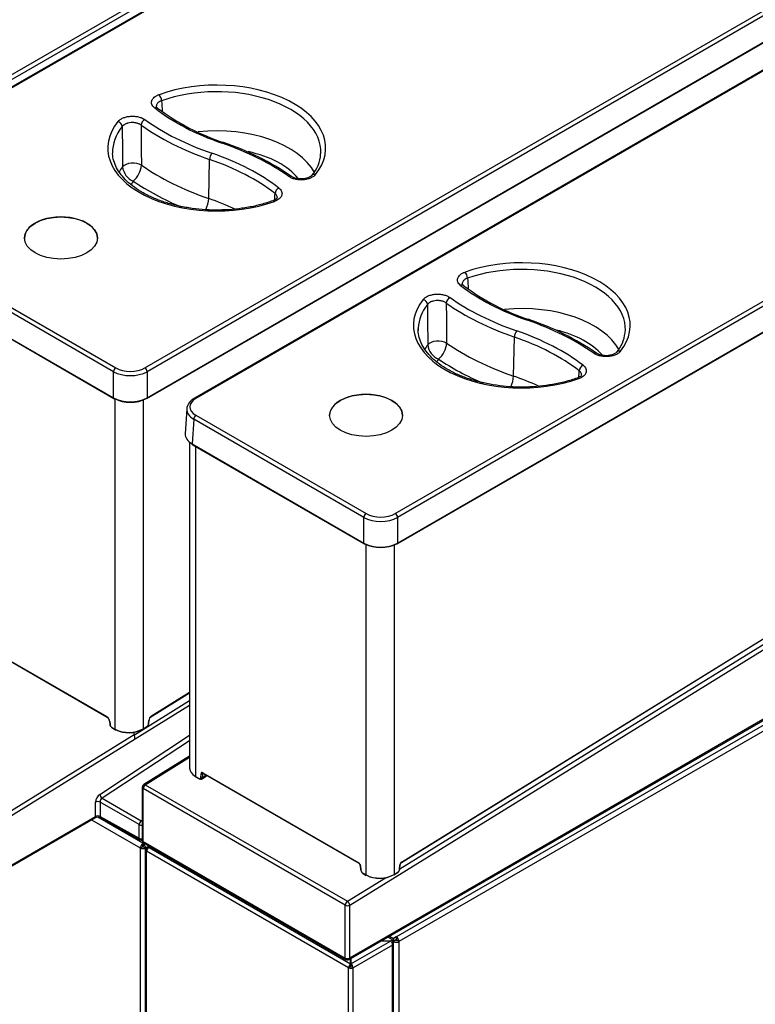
# Model space of a CAD drawing. Header units: millimetres. Extents: x 21 to 270, y 0 to 189.
# Tile 31 of 39: x 225 to 248, y 121 to 152. Entities that reach past the tile are written whole.
import ezdxf

# ---------------------------------------------------------------- set-up
doc = ezdxf.new("R2010")
doc.units = ezdxf.units.MM
doc.layers.add('134.125_BW4_CTM-', color=7, linetype='Continuous')
doc.layers.add('Standard', color=7, linetype='Continuous')

# ---------------------------------------------------------------- blocks, each defined once
blk = doc.blocks.new('SE')
at = {"layer": '134.125_BW4_CTM-', "color": 7, "linetype": 'Continuous'}
for p, q in [((20.37, 64.014), (48.715, 80.379)), ((48.786, 80.261), (20.441, 63.896)), ((49.029, 80.174), (20.685, 63.809)), ((49.079, 80.169), (20.735, 63.804)), ((30.411, 58.217), (58.756, 74.582)), ((58.827, 74.464), (30.482, 58.099)), ((30.472, 57.256), (58.887, 73.661)), ((30.482, 57.281), (58.897, 73.686)), ((60.301, 73.628), (31.959, 57.265)), ((60.351, 73.623), (32.009, 57.26)), ((38.253, 53.655), (66.594, 70.018)), ((66.665, 69.899), (38.323, 53.536)), ((38.313, 52.707), (66.702, 69.097)), ((38.323, 52.732), (66.712, 69.122)), ((32.408, 63.522), (32.434, 64.747)), ((20.735, 63.278), (29.5, 58.217)), ((29.43, 58.099), (20.664, 63.16)), ((20.593, 62.382), (29.43, 57.281)), ((20.604, 62.357), (29.44, 57.256)), ((26.638, 62.269), (26.638, 62.268)), ((28.924, 62.268), (28.924, 62.269)), ((36.826, 41.392), (66.808, 59.911)), ((38.394, 42.526), (66.589, 59.941)), ((66.311, 59.942), (38.433, 42.722)), ((38.444, 42.731), (66.566, 60.101)), ((38.45, 42.744), (66.571, 60.114)), ((38.284, 40.398), (71.341, 59.484)), ((71.433, 59.341), (38.368, 40.251)), ((41.956, 57.959), (41.982, 59.184)), ((29.43, 57.281), (29.43, 58.099)), ((30.482, 58.099), (30.482, 57.281)), ((29.482, 46.899), (29.482, 57.248)), ((30.359, 57.215), (30.359, 46.917)), ((36.806, 39.69), (66.874, 57.05)), ((66.895, 57.096), (36.826, 39.736)), ((31.721, 56.934), (31.674, 56.157)), ((32.009, 56.734), (37.341, 53.655)), ((31.938, 56.614), (31.891, 55.837)), ((37.27, 53.536), (31.938, 56.614)), ((36.197, 56.732), (36.197, 56.731)), ((38.478, 56.731), (38.478, 56.732)), ((31.812, 55.891), (31.812, 45.684)), ((31.891, 55.837), (37.27, 52.732)), ((31.902, 55.813), (37.281, 52.707)), ((31.994, 55.76), (31.994, 45.426)), ((37.27, 52.732), (37.27, 53.536)), ((38.323, 53.536), (38.323, 52.732)), ((37.339, 42.339), (37.339, 52.692)), ((38.216, 52.673), (38.216, 42.356)), ((20.97, 52.059), (29.219, 47.296)), ((20.977, 52.045), (29.225, 47.283)), ((30.082, 46.731), (31.812, 47.801)), ((31.812, 48.031), (30.569, 47.262)), ((30.614, 47.309), (31.812, 48.05)), ((30.619, 47.323), (31.812, 48.06)), ((31.812, 47.646), (30.101, 46.588)), ((30.532, 47.078), (30.54, 47.185)), ((29.302, 47.157), (29.309, 47.056)), ((29.311, 47.147), (29.318, 47.046)), ((29.367, 46.966), (29.482, 46.899)), ((29.373, 46.952), (29.489, 46.886)), ((30.354, 46.903), (30.47, 46.975)), ((30.359, 46.917), (30.476, 46.989)), ((30.523, 47.068), (30.531, 47.175)), ((24.339, 43.19), (30.079, 46.741)), ((30.101, 46.588), (24.412, 43.069)), ((28.998, 44.86), (31.812, 46.712)), ((30.08, 46.741), (30.059, 46.812)), ((30.101, 46.588), (30.101, 46.588)), ((31.812, 46.544), (29.072, 44.741)), ((31.812, 46.059), (30.374, 45.171)), ((30.424, 45.166), (31.812, 46.023)), ((31.994, 45.426), (32.108, 45.36)), ((32, 45.412), (32.114, 45.346)), ((32.158, 45.383), (32.168, 45.51)), ((32.181, 45.343), (32.325, 45.432)), ((32.21, 45.508), (32.2, 45.381)), ((32.333, 45.464), (32.2, 45.381)), ((32.233, 45.522), (32.21, 45.508)), ((32.224, 45.537), (37.109, 42.717)), ((32.23, 45.523), (37.115, 42.703)), ((37.119, 42.7), (32.422, 45.412)), ((30.327, 45.086), (30.327, 43.431)), ((36.685, 41.392), (30.356, 45.045)), ((30.356, 43.39), (30.356, 45.045)), ((30.424, 45.166), (36.753, 41.513)), ((29.072, 44.741), (30.298, 44.035)), ((28.866, 44.171), (28.866, 44.621)), ((30.232, 43.916), (29.006, 44.622)), ((29.006, 44.622), (29.006, 44.172)), ((26.063, 42.519), (28.845, 44.125)), ((26.084, 42.565), (28.866, 44.171)), ((30.345, 43.33), (28.934, 44.145)), ((29.006, 44.172), (30.232, 43.488)), ((29.027, 44.126), (30.253, 43.442)), ((28.74, 44.064), (30.266, 43.183)), ((30.232, 43.488), (30.232, 43.916)), ((30.298, 44.035), (30.327, 44.054)), ((30.266, 43.183), (30.337, 43.224)), ((30.266, 43.183), (30.266, 24.882)), ((30.345, 43.33), (30.345, 43.374)), ((30.345, 43.324), (30.345, 43.33)), ((30.345, 43.242), (30.345, 43.324)), ((30.355, 43.362), (30.355, 43.33)), ((30.378, 43.344), (30.355, 43.33)), ((30.355, 43.324), (30.355, 43.33)), ((30.355, 43.324), (30.355, 43.242)), ((30.356, 43.39), (36.685, 39.736)), ((30.363, 43.224), (30.433, 43.183)), ((30.377, 43.344), (36.706, 39.69)), ((30.433, 43.183), (30.545, 43.247)), ((30.433, 24.882), (30.433, 43.183)), ((30.545, 43.247), (30.484, 43.212)), ((30.574, 43.23), (30.534, 43.207)), ((30.534, 43.207), (30.615, 43.207)), ((30.534, 43.207), (30.534, 43.201)), ((30.544, 43.201), (36.852, 39.559)), ((30.544, 43.201), (30.625, 43.201)), ((30.434, 43.125), (30.434, 11.853)), ((30.484, 43.154), (30.463, 43.166)), ((36.792, 39.43), (30.463, 43.084)), ((30.463, 11.812), (30.463, 43.084)), ((37.157, 42.635), (37.167, 42.496)), ((37.165, 42.625), (37.175, 42.486)), ((38.385, 42.509), (38.395, 42.653)), ((38.393, 42.52), (38.404, 42.663)), ((36.753, 41.513), (37.949, 42.251)), ((37.225, 42.406), (37.339, 42.339)), ((37.231, 42.392), (37.345, 42.326)), ((38.211, 42.343), (38.343, 42.425)), ((38.216, 42.356), (38.347, 42.437)), ((36.685, 39.736), (36.685, 41.392)), ((36.826, 39.736), (36.826, 41.392)), ((38.17, 40.308), (38.023, 40.393)), ((38.072, 40.422), (38.199, 40.349)), ((38.284, 40.398), (38.199, 40.349)), ((38.284, 40.398), (38.284, 40.316)), ((36.862, 39.553), (38.1, 40.267)), ((38.17, 40.145), (36.933, 39.43)), ((38.1, 40.267), (37.805, 40.267)), ((37.812, 40.271), (38.107, 40.271)), ((38.107, 40.271), (38.17, 40.308)), ((38.107, 40.263), (38.107, 40.271)), ((38.142, 40.226), (38.17, 40.243)), ((38.156, 40.235), (38.17, 40.226)), ((38.17, 40.308), (38.17, 40.243)), ((38.199, 40.267), (38.17, 40.284)), ((38.17, 40.282), (38.199, 40.266)), ((38.17, 8.873), (38.17, 40.145)), ((38.199, 40.349), (38.199, 40.267)), ((38.199, 40.267), (38.284, 40.316)), ((38.199, 40.266), (38.269, 40.307)), ((38.269, 40.292), (38.199, 40.251)), ((38.199, 40.266), (38.199, 40.251)), ((38.199, 40.194), (38.199, 40.251)), ((38.2, 8.914), (38.2, 40.186)), ((38.269, 40.307), (38.268, 40.307)), ((38.269, 40.292), (38.269, 40.307)), ((38.368, 40.251), (38.298, 40.292)), ((38.368, 40.251), (38.368, 5.664)), ((36.852, 39.559), (36.852, 39.717)), ((36.852, 39.546), (36.852, 39.559)), ((36.852, 39.477), (36.852, 39.546)), ((36.862, 39.723), (36.862, 39.553)), ((36.862, 39.553), (36.862, 39.488)), ((36.848, 39.463), (36.792, 39.43)), ((36.792, 8.159), (36.792, 39.43)), ((36.876, 39.463), (36.933, 39.43)), ((36.933, 8.159), (36.933, 39.43))]:
    blk.add_line(p, q, dxfattribs=at)
for centre, radius, start, end in [((35.113, 72.085), 7.168, 233.0961, 251.8109), ((1085.59, 136.578), 1056.978, 183.797086, 183.815158), ((763.402, 70.242), 733.714, 180.348573, 180.447031), ((815.021, 71.888), 784.754, 180.443007, 180.534564), ((30.2, 57.26), 8.449, 55.3745, 71.5447), ((34.805, 64.979), 1.111, 318.6647, 356.9511), ((30.254, 64.573), 0.546, 185.7936, 247.6566), ((29.594, 64.613), 0.709, 309.6232, 356.2017), ((44.68, 66.538), 7.167, 233.2435, 251.7956), ((1065.469, 129.44), 1027.234, 183.81872, 183.837431), ((755.932, 64.973), 716.687, 180.381272, 180.482097), ((808.077, 66.597), 768.253, 180.47349, 180.567031), ((39.753, 51.682), 8.485, 55.5383, 71.5348), ((44.352, 59.425), 1.102, 319.6192, 354.0745), ((39.811, 58.998), 0.543, 185.8748, 248.1183), ((39.147, 59.042), 0.716, 310.0599, 356.1095), ((-1118.803, 132.963), 1165.224, 356.307713, 356.317781), ((32.172, 56.855), 0.462, 117.4141, 155.1446), ((29.131, 47.139), 0.172, 5.9466, 56.6749), ((30.714, 47.165), 0.176, 124.8476, 173.5803), ((29.452, 47.072), 0.143, 186.2541, 236.9112), ((29.904, 47.753), 0.952, 243.7056, 298.545), ((29.905, 47.684), 0.892, 243.2962, 299.0687), ((30.393, 47.092), 0.14, 303.679, 354.4559), ((30.427, 45.086), 0.1, 121.7025, 180), ((29.158, 44.616), 0.152, 124.5337, 177.7763), ((28.937, 43.932), 0.214, 65.0659, 115.3587), ((30.301, 43.53), 0.1, 240.8586, 284.8079), ((30.427, 43.431), 0.1, 180, 240), ((37.061, 42.624), 0.0958, 6.5452, 55.8738), ((38.5, 42.652), 0.0965, 125.2062, 173.3104), ((38.252, 42.534), 0.142, 309.6523, 354.2679), ((36.756, 39.777), 0.1, 240, 300)]:
    blk.add_arc(centre, radius, start, end, dxfattribs=at)
for centre, major_axis, ratio, start_param, end_param in [((32.66, 65.102), (-3.412, 0), 0.57735, 2.707334, 5.270538), ((32.66, 64.984), (-3.262, 0), 0.57735, 3.116897, 5.270538), ((30.853, 66.651), (-0.051, 0.141), 0.432431, 4.052388, 5.588278), ((30.716, 66.234), (-0.092, -0.118), 0.655377, 3.140478, 4.011698), ((36.559, 68.863), (-7.279, 0), 0.57735, 0.639038, 1.032356), ((30.407, 65.87), (-0.087, -0.122), 0.634748, 3.985382, 5.521272), ((36.589, 68.88), (-7.951, 0), 0.57735, 0.680267, 1.032356), ((32.66, 65.102), (3.412, 0), 0.57735, 2.706346, 5.271779), ((32.66, 64.984), (3.262, 0), 0.57735, 2.706346, 3.159762), ((29.566, 65.811), (-0.117, 0.094), 0.740371, 3.714179, 5.250069), ((36.589, 68.762), (-8.101, 0), 0.57735, 0.680267, 1.032356), ((32.66, 63.785), (-3.211, 0), 0.57735, 3.44219, 4.894923), ((32.826, 65.133), (-0.049, -0.142), 0.418697, 3.141176, 3.830586), ((28.749, 61.314), (7.951, 0), 0.57735, 0.683359, 1.032356), ((32.511, 64.817), (-0.049, -0.142), 0.418697, 3.830586, 5.366475), ((28.779, 61.332), (7.279, 0), 0.57735, 0.642644, 1.032356), ((32.66, 63.469), (-2.811, 0), 0.57735, 3.572769, 4.355132), ((32.66, 64.984), (-3.262, 0), 0.57735, -3.176975, -3.166288), ((32.66, 63.785), (3.211, 0), 0.57735, -3.548048, -3.448788), ((30.032, 64.448), (-0.35, -0.004), 0.522024, 3.826565, 5.869638), ((36.589, 67.563), (-8.152, 0), 0.57735, 0.690072, 1.032356), ((28.779, 61.213), (7.129, 0), 0.57735, 0.642644, 1.032356), ((34.915, 64.09), (-0.087, -0.122), 0.633158, 3.133772, 3.98349), ((35.755, 64.151), (0.117, -0.094), 0.740711, 3.148681, 3.180524), ((35.755, 64.151), (0.117, -0.094), 0.740711, 2.107541, 3.148681), ((32.66, 63.469), (2.811, 0), 0.57735, -3.518881, -3.439807), ((36.589, 67.247), (-8.552, 0), 0.57735, 0.699773, 0.941551), ((34.606, 63.728), (-0.092, -0.119), 0.653617, 4.009315, 5.545204), ((32.203, 63.335), (0.13, 0.378), 0.418697, 4.409327, 5.366475), ((28.779, 60.014), (7.078, 0), 0.57735, 0.893972, 1.032356), ((34.471, 63.31), (0.051, -0.141), 0.43329, 2.446304, 3.143677), ((27.781, 62.285), (1.143, 0), 0.57735, 0, 3.166288), ((27.781, 62.285), (1.143, 0), 0.57735, 6.25849, 6.283185), ((42.216, 59.549), (-3.395, 0), 0.57735, 2.716989, 5.263984), ((42.216, 59.43), (-3.245, 0), 0.57735, 3.116897, 5.263984), ((40.437, 61.095), (0.05, -0.141), 0.427882, 0.912793, 2.448683), ((40.299, 60.677), (-0.092, -0.119), 0.654006, 3.140935, 4.009838), ((46.115, 63.309), (-7.261, 0), 0.57735, 0.641849, 1.032356), ((42.216, 59.549), (3.395, 0), 0.57735, 2.716024, 5.265209), ((42.216, 59.43), (3.245, 0), 0.57735, 2.716024, 3.119322), ((39.124, 60.235), (0.118, -0.093), 0.743669, 0.56336, 2.09925), ((39.967, 60.298), (-0.087, -0.122), 0.633039, 3.98335, 5.51924), ((46.145, 63.208), (-8.118, 0), 0.57735, 0.683589, 1.032356), ((46.145, 63.327), (-7.969, 0), 0.57735, 0.683589, 1.032356), ((42.216, 58.231), (-3.194, 0), 0.57735, 3.443255, 4.882746), ((42.392, 59.588), (-0.049, -0.142), 0.418697, 3.14112, 3.830586), ((38.305, 55.76), (7.969, 0), 0.57735, 0.686673, 1.032356), ((42.216, 59.43), (3.245, 0), 0.57735, 3.119322, 3.166288), ((42.059, 59.254), (0.049, 0.142), 0.418697, 0.688993, 2.224883), ((38.335, 55.778), (7.261, 0), 0.57735, 0.645461, 1.032356), ((42.216, 57.916), (-2.794, 0), 0.57735, 3.594609, 4.315807), ((42.216, 59.43), (-3.245, 0), 0.57735, 3.073917, 3.116897), ((42.216, 58.231), (3.194, 0), 0.57735, -3.537982, -3.448621), ((39.593, 58.875), (-0.35, -0.004), 0.521766, 3.829627, 5.879377), ((46.145, 62.009), (-8.17, 0), 0.57735, 0.693446, 1.032356), ((38.335, 55.659), (7.111, 0), 0.57735, 0.645461, 1.032356), ((44.468, 58.555), (-0.086, -0.123), 0.631445, 3.132297, 3.981475), ((45.31, 58.619), (0.118, -0.092), 0.743993, 3.148417, 3.182378), ((45.31, 58.619), (0.118, -0.092), 0.743993, 2.098323, 3.148417), ((42.216, 57.916), (2.794, 0), 0.57735, -3.508406, -3.44331), ((46.145, 61.694), (-8.569, 0), 0.57735, 0.703202, 0.927303), ((44.136, 58.177), (0.091, 0.119), 0.652236, 0.86587, 2.40176), ((29.5, 58.136), (-0.05, -0.0866), 0.57735, 3.926991, 5.445427), ((29.956, 58.4), (0.745, 0), 0.570409, 3.92836, 5.496418), ((29.956, 58.482), (-0.645, 0), 0.578934, 0.786768, 2.354825), ((30.411, 58.136), (0.05, -0.0866), 0.57735, 0.837758, 2.356194), ((41.751, 57.773), (0.13, 0.378), 0.418697, 4.466458, 5.366475), ((38.335, 54.46), (7.06, 0), 0.57735, 0.899773, 1.032356), ((43.999, 57.758), (0.05, -0.141), 0.428733, 2.448312, 3.143748), ((37.337, 56.731), (1.141, 0), 0.57735, 0, 3.141593), ((29.465, 57.299), (0.025, 0.0433), 0.57735, 2.303835, 3.141593), ((29.956, 57.584), (-0.745, 0), 0.574671, 0.786768, 2.354825), ((29.465, 57.299), (0.025, 0.0433), 0.57735, 3.141593, 3.926991), ((29.956, 57.543), (0.695, 0), 0.578934, 3.92836, 5.496418), ((30.447, 57.299), (-0.025, 0.0433), 0.57735, 2.356194, 3.141593), ((30.447, 57.299), (-0.025, 0.0433), 0.57735, 3.141593, 3.979351), ((32.466, 56.997), (0.646, 0), 0.576647, 2.356803, 3.926382), ((32.009, 57.179), (0.05, -0.0866), 0.57735, 2.356194, 3.142154), ((32.466, 56.915), (0.746, -0.006), 0.576811, 3.111397, 3.931051), ((32.466, 56.915), (0.746, -0.006), 0.576811, 2.87846, 3.111397), ((32.009, 56.652), (-0.05, -0.0866), 0.57735, 3.926991, 5.462881), ((32.419, 56.14), (0.746, -0.003), 0.576735, 3.109062, 3.928715), ((31.927, 55.856), (0.025, 0.0433), 0.57735, 2.321288, 3.141593), ((37.341, 53.574), (-0.05, -0.0866), 0.57735, 3.926991, 5.462881), ((37.797, 53.919), (-0.645, 0), 0.578054, 0.786007, 2.355586), ((38.253, 53.574), (0.05, -0.0866), 0.57735, 0.820305, 2.356194), ((37.797, 53.838), (0.745, 0), 0.572459, 3.9276, 5.497178), ((37.797, 53.035), (-0.745, 0), 0.575257, 0.786007, 2.355586), ((37.306, 52.75), (0.025, 0.0433), 0.57735, 2.321288, 3.141593), ((38.288, 52.75), (-0.025, 0.0433), 0.57735, 3.141593, 3.961897), ((37.306, 52.75), (0.025, 0.0433), 0.57735, 3.141593, 3.926991), ((37.797, 52.994), (0.695, 0), 0.578054, 3.9276, 5.497178), ((38.288, 52.75), (-0.025, 0.0433), 0.57735, 2.356194, 3.141593), ((29.24, 47.309), (0.015, 0.026), 0.57735, 2.356194, 3.149571), ((29.219, 47.19), (-0.065, 0.113), 0.577349, 4.014951, 5.498427), ((30.623, 47.218), (-0.065, -0.113), 0.57735, 3.962727, 5.410521), ((30.51, 47.187), (-0.0299, 0.0022), 0.524834, 2.396181, 3.148963), ((30.598, 47.335), (-0.0158, 0.0255), 0.556354, 3.141593, 3.90975), ((29.332, 47.159), (0.0299, 0.0022), 0.524834, 3.129043, 3.887004), ((29.339, 47.059), (0.0299, 0.0022), 0.524834, 3.141593, 3.887004), ((29.367, 47.023), (-0.035, 0.0607), 0.577349, 0.873358, 2.356834), ((29.388, 46.978), (0.015, 0.026), 0.57735, 2.356194, 3.141593), ((29.504, 46.912), (0.015, 0.026), 0.57735, 2.356194, 3.141593), ((29.504, 46.912), (0.015, 0.026), 0.57735, 3.141593, 3.962727), ((30.338, 46.929), (-0.0158, 0.0255), 0.556354, 2.338954, 3.141593), ((30.338, 46.929), (-0.0158, 0.0255), 0.556354, 3.141593, 3.90975), ((30.454, 47.001), (-0.0158, 0.0255), 0.556354, 3.141593, 3.90975), ((30.474, 47.045), (-0.035, -0.0606), 0.57735, 0.821134, 2.268928), ((30.502, 47.08), (-0.0299, 0.0022), 0.524834, 2.396181, 3.141593), ((30.08, 46.659), (-0.014, 0.109), 0.144148, 3.974744, 5.545115), ((32.432, 45.696), (0.62, 0.018), 0.596196, 3.123842, 3.90924), ((32.015, 45.438), (0.015, 0.026), 0.57735, 2.356194, 3.141593), ((32.108, 45.417), (-0.035, 0.0607), 0.57735, 2.356804, 3.84028), ((32.129, 45.372), (0.015, 0.026), 0.57735, 2.356194, 3.141593), ((32.129, 45.372), (0.015, 0.026), 0.57735, 3.141593, 3.961897), ((32.129, 45.429), (-0.0508, 0.0862), 0.571277, 2.35131, 3.834786), ((32.179, 45.396), (-0.0299, 0.0024), 0.625473, 0.83301, 2.40685), ((32.224, 45.472), (0.04, -0.0693), 0.57735, 2.356804, 3.84028), ((32.189, 45.522), (-0.0299, 0.0024), 0.625473, 0.83301, 2.40685), ((32.245, 45.484), (0.0242, -0.0438), 0.589274, 3.21602, 3.851954), ((32.245, 45.549), (0.015, 0.026), 0.57735, 2.356194, 3.141591), ((32.274, 45.519), (-0.0501, 0.0866), 0.576602, 3.158364, 3.839588), ((32.862, 45.682), (-0.621, -0.019), 0.597148, 0.714316, 0.764816), ((30.427, 45.086), (0.1, 0), 0.57735, 3.141593, 3.926991), ((30.427, 45.086), (-0.05, -0.0866), 0.57735, 3.961897, 5.497787), ((30.427, 45.086), (0.0526, -0.0851), 0.556849, 2.33934, 3.141593), ((29.008, 44.703), (-0.1, -0.173), 0.577514, 3.996966, 5.497665), ((29.068, 44.819), (0.055, -0.0835), 0.53567, 3.894438, 5.447781), ((28.937, 44.58), (-0.1, 0), 0.57735, 3.944444, 5.497787), ((28.795, 44.212), (-0.05, 0.0866), 0.57735, 3.141593, 3.926991), ((28.937, 44.13), (-0.1, 0), 0.57735, 3.944444, 5.497787), ((29.076, 44.213), (0.0487, 0.0873), 0.567186, 2.347619, 3.141593), ((30.301, 43.957), (-0.0499, -0.0867), 0.557716, 3.996377, 5.497076), ((30.301, 43.957), (-0.1, 0), 0.57735, 0.802851, 1.829243), ((30.301, 43.957), (-0.055, 0.0835), 0.53567, 5.026715, 5.447781), ((30.301, 43.53), (-0.1, 0), 0.57735, 0.802851, 1.829243), ((30.301, 43.53), (0.0487, 0.0873), 0.567186, 2.347619, 3.141593), ((30.35, 43.231), (-0.059, -0.102), 0.57735, 3.986951, 5.497787), ((30.35, 43.231), (0.118, 0), 0.57735, 3.926991, 5.497787), ((30.427, 43.431), (0.1, 0), 0.57735, 3.141593, 3.926991), ((30.35, 43.231), (-0.009, -0.0156), 0.57735, 4.330706, 5.497787), ((30.35, 43.231), (-0.018, 0), 0.57735, 0.785398, 2.356194), ((30.35, 43.231), (-0.059, 0.102), 0.57735, 3.926991, 5.437827), ((30.35, 43.231), (0.009, -0.0156), 0.57735, 0.785398, 1.95248), ((30.427, 43.431), (0.05, 0.0866), 0.57735, 2.356194, 3.141593), ((30.534, 43.125), (0.05, -0.0866), 0.57735, 2.356194, 3.926991), ((30.534, 43.125), (-0.05, -0.0866), 0.57735, 4.068888, 5.497787), ((30.544, 43.119), (-0.141, 0), 0.57735, 4.712389, 4.854286), ((30.534, 43.125), (0.1, 0), 0.57735, 2.356194, 3.926991), ((37.109, 42.651), (-0.04, 0.0693), 0.57735, 4.01492, 5.498397), ((37.13, 42.729), (0.015, 0.026), 0.57735, 2.356194, 3.146195), ((37.186, 42.637), (0.0299, 0.0022), 0.524834, 3.143469, 3.887004), ((38.452, 42.68), (-0.04, -0.0693), 0.57735, 3.961897, 5.410521), ((38.374, 42.666), (-0.0299, 0.0022), 0.524834, 2.396181, 3.139826), ((38.428, 42.757), (-0.0158, 0.0255), 0.556849, 3.141593, 3.910136), ((37.196, 42.499), (0.0299, 0.0022), 0.524834, 3.141593, 3.887004), ((37.225, 42.463), (-0.035, 0.0607), 0.57735, 0.873327, 2.356804), ((37.246, 42.418), (0.015, 0.026), 0.57735, 2.356194, 3.141593), ((37.778, 42.609), (-0.62, -0.018), 0.596196, 0.767648, 2.338444), ((37.36, 42.352), (0.015, 0.026), 0.57735, 2.356194, 3.141593), ((37.778, 42.585), (0.59, 0.018), 0.597134, 3.908276, 5.479072), ((38.195, 42.369), (-0.0158, 0.0255), 0.556849, 3.141593, 3.910136), ((38.335, 42.486), (-0.035, -0.0606), 0.57735, 1.024461, 2.268928), ((38.363, 42.522), (-0.0299, 0.0022), 0.524834, 2.396181, 3.141593), ((36.756, 41.432), (-0.05, -0.0866), 0.57735, 3.961897, 5.497787), ((36.756, 41.432), (0.1, 0), 0.57735, 3.926991, 5.497787), ((36.756, 41.432), (-0.0526, 0.0851), 0.556849, 3.910136, 5.480933), ((38.284, 40.3), (0.06, -0.104), 0.57735, 0.785398, 2.356194), ((38.1, 40.186), (-0.05, 0.0866), 0.57735, 3.926991, 5.497787), ((38.1, 40.186), (-0.1, 0), 0.57735, 2.356194, 3.926991), ((38.284, 40.3), (-0.12, 0), 0.57735, 0.785398, 2.356194), ((38.284, 40.3), (0.02, 0), 0.57735, 3.926991, 5.497787), ((38.284, 40.3), (-0.01, 0.0173), 0.57735, 3.926991, 5.497787), ((36.756, 39.777), (-0.1, 0), 0.57735, 0.785398, 2.356194), ((36.756, 39.777), (0.05, 0.0866), 0.57735, 2.356194, 3.141593), ((36.862, 39.471), (0.05, 0.0866), 0.57735, 0.927295, 2.356194), ((36.756, 39.777), (-0.05, 0.0866), 0.57735, 3.141593, 3.926991), ((36.862, 39.471), (0.01, 0.0173), 0.57735, 1.570796, 2.356194), ((36.862, 39.471), (0.05, -0.0866), 0.57735, 0.785398, 2.356194), ((36.862, 39.471), (0.01, -0.0173), 0.57735, 0.785398, 2.356194), ((36.862, 39.471), (0.1, 0), 0.57735, 3.926991, 5.497787), ((36.862, 39.471), (0.02, 0), 0.57735, 3.926991, 5.497787)]:
    blk.add_ellipse(centre, major_axis=major_axis, ratio=ratio, start_param=start_param, end_param=end_param, dxfattribs=at)
for centre, major_axis in [((27.781, 62.286), (-1.143, 0)), ((37.337, 56.732), (-1.141, 0))]:
    blk.add_ellipse(centre, major_axis=major_axis, ratio=0.57735, dxfattribs=at)
for points, knots in [([(30.716, 66.357), (30.696, 66.373), (30.678, 66.39), (30.649, 66.426), (30.638, 66.445), (30.623, 66.484), (30.618, 66.503), (30.617, 66.543), (30.62, 66.563), (30.63, 66.592), (30.634, 66.602), (30.643, 66.621), (30.649, 66.63), (30.669, 66.658), (30.685, 66.675), (30.724, 66.708), (30.747, 66.723), (30.796, 66.751), (30.823, 66.763), (30.853, 66.774)], [0, 0, 0, 0, 0.125, 0.125, 0.25, 0.25, 0.375, 0.375, 0.5, 0.5, 0.5625, 0.5625, 0.625, 0.625, 0.75, 0.75, 0.875, 0.875, 1, 1, 1, 1]), ([(30.932, 66.582), (30.912, 66.575), (30.893, 66.567), (30.858, 66.548), (30.842, 66.537), (30.815, 66.515), (30.803, 66.503), (30.785, 66.477), (30.778, 66.464), (30.769, 66.437), (30.767, 66.423), (30.768, 66.407), (30.768, 66.406), (30.768, 66.405)], [0, 0, 0, 0, 0.196662, 0.196662, 0.393323, 0.393323, 0.589985, 0.589985, 0.786646, 0.786646, 0.983308, 0.983308, 1, 1, 1, 1]), ([(30.813, 66.353), (30.803, 66.36), (30.774, 66.38), (30.769, 66.399), (30.768, 66.403), (30.769, 66.405)], [0, 0, 0, 0, 0.233132, 0.735942, 1, 1, 1, 1]), ([(29.566, 65.933), (29.584, 65.955), (29.606, 65.976), (29.646, 66.004), (29.661, 66.013), (29.692, 66.03), (29.724, 66.045), (29.76, 66.058), (29.797, 66.07), (29.816, 66.076), (29.875, 66.089), (29.916, 66.095), (30, 66.101), (30.042, 66.101), (30.105, 66.096), (30.126, 66.094), (30.167, 66.087), (30.207, 66.08), (30.245, 66.069), (30.282, 66.057), (30.299, 66.051), (30.35, 66.029), (30.381, 66.012), (30.407, 65.993)], [0, 0, 0, 0, 0.125, 0.125, 0.1875, 0.1875, 0.25, 0.3125, 0.3125, 0.375, 0.375, 0.5, 0.5, 0.625, 0.625, 0.6875, 0.6875, 0.75, 0.8125, 0.8125, 0.875, 0.875, 1, 1, 1, 1]), ([(30.291, 65.82), (30.272, 65.834), (30.251, 65.847), (30.215, 65.862), (30.203, 65.867), (30.177, 65.876), (30.15, 65.884), (30.122, 65.89), (30.094, 65.894), (30.079, 65.896), (30.035, 65.9), (30.006, 65.9), (29.947, 65.896), (29.918, 65.891), (29.877, 65.882), (29.863, 65.878), (29.837, 65.869), (29.812, 65.86), (29.79, 65.849), (29.768, 65.837), (29.758, 65.83), (29.73, 65.81), (29.714, 65.795), (29.702, 65.778)], [0, 0, 0, 0, 0.125, 0.125, 0.1875, 0.1875, 0.25, 0.3125, 0.3125, 0.375, 0.375, 0.5, 0.5, 0.625, 0.625, 0.6875, 0.6875, 0.75, 0.8125, 0.8125, 0.875, 0.875, 1, 1, 1, 1]), ([(34.42, 63.451), (34.351, 63.427), (34.181, 63.369), (33.853, 63.282), (33.454, 63.21), (33.039, 63.167), (32.618, 63.155), (32.198, 63.173), (31.786, 63.222), (31.388, 63.301), (31.012, 63.407), (30.663, 63.539), (30.349, 63.695), (30.073, 63.87), (29.84, 64.063), (29.655, 64.267), (29.516, 64.482), (29.432, 64.7), (29.395, 64.862), (29.4, 64.94), (29.401, 64.949)], [0, 0, 0, 0, 0.031414, 0.091443, 0.151562, 0.211739, 0.27195, 0.332172, 0.392374, 0.452528, 0.512607, 0.572589, 0.632458, 0.692217, 0.75191, 0.811616, 0.871532, 0.932018, 0.99353, 1, 1, 1, 1]), ([(35.755, 64.274), (35.738, 64.251), (35.715, 64.231), (35.675, 64.203), (35.661, 64.194), (35.63, 64.177), (35.598, 64.161), (35.562, 64.148), (35.525, 64.136), (35.506, 64.131), (35.447, 64.118), (35.406, 64.112), (35.322, 64.106), (35.28, 64.106), (35.217, 64.11), (35.196, 64.113), (35.156, 64.119), (35.116, 64.126), (35.078, 64.137), (35.041, 64.149), (35.023, 64.155), (34.972, 64.177), (34.942, 64.194), (34.915, 64.213)], [0, 0, 0, 0, 0.125, 0.125, 0.1875, 0.1875, 0.25, 0.3125, 0.3125, 0.375, 0.375, 0.5, 0.5, 0.625, 0.625, 0.6875, 0.6875, 0.75, 0.8125, 0.8125, 0.875, 0.875, 1, 1, 1, 1]), ([(35.634, 64.243), (35.631, 64.238), (35.621, 64.224), (35.561, 64.184), (35.462, 64.149), (35.336, 64.13), (35.2, 64.137), (35.087, 64.166), (35.019, 64.198), (35.004, 64.211), (35.003, 64.213)], [0, 0, 0, 0, 0.07239, 0.212625, 0.362018, 0.519575, 0.683001, 0.846237, 0.987555, 1, 1, 1, 1]), ([(34.606, 63.85), (34.626, 63.834), (34.644, 63.817), (34.673, 63.781), (34.684, 63.762), (34.7, 63.723), (34.704, 63.704), (34.706, 63.664), (34.703, 63.644), (34.694, 63.615), (34.69, 63.605), (34.68, 63.586), (34.674, 63.576), (34.654, 63.549), (34.638, 63.531), (34.599, 63.498), (34.577, 63.483), (34.527, 63.456), (34.5, 63.443), (34.471, 63.433)], [0, 0, 0, 0, 0.125, 0.125, 0.25, 0.25, 0.375, 0.375, 0.5, 0.5, 0.5625, 0.5625, 0.625, 0.625, 0.75, 0.75, 0.875, 0.875, 1, 1, 1, 1]), ([(34.554, 63.554), (34.555, 63.553), (34.555, 63.548), (34.546, 63.528), (34.498, 63.484), (34.446, 63.464), (34.418, 63.452)], [0, 0, 0, 0, 0.11713, 0.450056, 0.743123, 1, 1, 1, 1]), ([(34.555, 63.554), (34.556, 63.558), (34.556, 63.562), (34.555, 63.579), (34.552, 63.593), (34.541, 63.62), (34.533, 63.633), (34.512, 63.657), (34.5, 63.669), (34.486, 63.68)], [0, 0, 0, 0, 0.082248, 0.082248, 0.388165, 0.388165, 0.694083, 0.694083, 1, 1, 1, 1]), ([(40.299, 60.799), (40.278, 60.816), (40.26, 60.833), (40.231, 60.869), (40.22, 60.888), (40.204, 60.927), (40.2, 60.947), (40.199, 60.987), (40.202, 61.007), (40.212, 61.036), (40.216, 61.046), (40.226, 61.065), (40.232, 61.074), (40.252, 61.102), (40.268, 61.12), (40.307, 61.152), (40.33, 61.168), (40.38, 61.195), (40.408, 61.207), (40.437, 61.218)], [0, 0, 0, 0, 0.125, 0.125, 0.25, 0.25, 0.375, 0.375, 0.5, 0.5, 0.5625, 0.5625, 0.625, 0.625, 0.75, 0.75, 0.875, 0.875, 1, 1, 1, 1]), ([(40.516, 61.026), (40.495, 61.019), (40.476, 61.011), (40.441, 60.992), (40.425, 60.981), (40.397, 60.959), (40.386, 60.947), (40.367, 60.921), (40.36, 60.908), (40.351, 60.88), (40.349, 60.866), (40.349, 60.851), (40.349, 60.85), (40.35, 60.848)], [0, 0, 0, 0, 0.196549, 0.196549, 0.393097, 0.393097, 0.589646, 0.589646, 0.786195, 0.786195, 0.982744, 0.982744, 1, 1, 1, 1]), ([(40.395, 60.796), (40.385, 60.803), (40.357, 60.822), (40.351, 60.842), (40.35, 60.847), (40.351, 60.848)], [0, 0, 0, 0, 0.232428, 0.732834, 1, 1, 1, 1]), ([(39.124, 60.358), (39.142, 60.38), (39.164, 60.401), (39.204, 60.429), (39.218, 60.439), (39.249, 60.455), (39.281, 60.471), (39.317, 60.484), (39.354, 60.496), (39.373, 60.502), (39.432, 60.516), (39.473, 60.522), (39.558, 60.528), (39.6, 60.528), (39.663, 60.524), (39.684, 60.521), (39.725, 60.515), (39.765, 60.507), (39.803, 60.497), (39.84, 60.485), (39.858, 60.478), (39.909, 60.457), (39.94, 60.44), (39.967, 60.421)], [0, 0, 0, 0, 0.125, 0.125, 0.1875, 0.1875, 0.25, 0.3125, 0.3125, 0.375, 0.375, 0.5, 0.5, 0.625, 0.625, 0.6875, 0.6875, 0.75, 0.8125, 0.8125, 0.875, 0.875, 1, 1, 1, 1]), ([(39.851, 60.248), (39.832, 60.262), (39.81, 60.274), (39.775, 60.29), (39.762, 60.295), (39.736, 60.304), (39.709, 60.312), (39.681, 60.317), (39.652, 60.322), (39.638, 60.323), (39.594, 60.327), (39.564, 60.327), (39.505, 60.323), (39.476, 60.318), (39.435, 60.308), (39.421, 60.304), (39.396, 60.296), (39.383, 60.291), (39.348, 60.275), (39.326, 60.263), (39.289, 60.235), (39.273, 60.22), (39.261, 60.204)], [0, 0, 0, 0, 0.125, 0.125, 0.1875, 0.1875, 0.25, 0.3125, 0.3125, 0.375, 0.375, 0.5, 0.5, 0.625, 0.625, 0.6875, 0.6875, 0.75, 0.75, 0.875, 0.875, 1, 1, 1, 1]), ([(43.949, 57.899), (43.88, 57.876), (43.71, 57.818), (43.381, 57.733), (42.983, 57.663), (42.568, 57.622), (42.148, 57.611), (41.729, 57.632), (41.319, 57.683), (40.923, 57.763), (40.55, 57.871), (40.205, 58.004), (39.894, 58.161), (39.623, 58.338), (39.394, 58.531), (39.213, 58.736), (39.079, 58.95), (38.999, 59.169), (38.965, 59.346), (38.975, 59.438), (38.978, 59.464)], [0, 0, 0, 0, 0.031008, 0.090264, 0.149609, 0.20901, 0.268444, 0.327887, 0.387308, 0.446679, 0.505974, 0.565171, 0.624255, 0.683231, 0.742147, 0.801086, 0.860257, 0.920034, 0.980867, 1, 1, 1, 1]), ([(45.31, 58.741), (45.292, 58.719), (45.27, 58.698), (45.23, 58.67), (45.216, 58.66), (45.185, 58.643), (45.153, 58.628), (45.118, 58.614), (45.081, 58.602), (45.061, 58.597), (45.003, 58.583), (44.962, 58.577), (44.877, 58.571), (44.835, 58.571), (44.772, 58.575), (44.751, 58.577), (44.71, 58.583), (44.67, 58.591), (44.632, 58.601), (44.595, 58.613), (44.577, 58.62), (44.526, 58.641), (44.495, 58.658), (44.468, 58.677)], [0, 0, 0, 0, 0.125, 0.125, 0.1875, 0.1875, 0.25, 0.3125, 0.3125, 0.375, 0.375, 0.5, 0.5, 0.625, 0.625, 0.6875, 0.6875, 0.75, 0.8125, 0.8125, 0.875, 0.875, 1, 1, 1, 1]), ([(45.187, 58.709), (45.184, 58.704), (45.174, 58.69), (45.116, 58.65), (45.017, 58.615), (44.891, 58.596), (44.755, 58.602), (44.641, 58.63), (44.573, 58.662), (44.557, 58.676), (44.556, 58.677)], [0, 0, 0, 0, 0.073429, 0.213201, 0.362132, 0.518975, 0.681765, 0.844509, 0.985527, 1, 1, 1, 1]), ([(44.136, 58.3), (44.157, 58.284), (44.175, 58.266), (44.204, 58.23), (44.215, 58.211), (44.231, 58.172), (44.235, 58.152), (44.237, 58.112), (44.234, 58.092), (44.224, 58.063), (44.22, 58.053), (44.21, 58.034), (44.205, 58.024), (44.185, 57.997), (44.168, 57.979), (44.129, 57.946), (44.106, 57.931), (44.056, 57.903), (44.029, 57.891), (43.999, 57.881)], [0, 0, 0, 0, 0.125, 0.125, 0.25, 0.25, 0.375, 0.375, 0.5, 0.5, 0.5625, 0.5625, 0.625, 0.625, 0.75, 0.75, 0.875, 0.875, 1, 1, 1, 1]), ([(44.085, 58.003), (44.086, 58.002), (44.086, 57.997), (44.078, 57.977), (44.029, 57.933), (43.977, 57.912), (43.947, 57.9)], [0, 0, 0, 0, 0.112702, 0.444565, 0.735712, 1, 1, 1, 1]), ([(44.086, 58.003), (44.087, 58.007), (44.087, 58.01), (44.086, 58.028), (44.083, 58.042), (44.072, 58.069), (44.064, 58.082), (44.043, 58.107), (44.031, 58.118), (44.016, 58.129)], [0, 0, 0, 0, 0.081498, 0.081498, 0.387665, 0.387665, 0.693833, 0.693833, 1, 1, 1, 1]), ([(32.219, 45.527), (32.219, 45.527), (32.22, 45.527), (32.222, 45.527), (32.227, 45.525), (32.23, 45.523)], [0, 0, 0, 0, 0.045936, 0.571456, 1, 1, 1, 1])]:
    blk.add_open_spline(points, degree=3, knots=knots, dxfattribs=at)
for points in [[(34.472, 63.476), (34.477, 63.544), (34.481, 63.612), (34.486, 63.68)], [(31.753, 57.049), (31.74, 57.035), (31.729, 56.997), (31.721, 56.934)], [(38.347, 42.437), (38.348, 42.431), (38.346, 42.427), (38.343, 42.425)]]:
    blk.add_open_spline(points, degree=3, dxfattribs=at)

msp = doc.modelspace()

# ---------------------------------------------------------------- block references
at = {"layer": 'Standard', "color": 7}
msp.add_blockref('SE', (198.697, 82.5764), dxfattribs=at)

doc.saveas('drawing.dxf')
